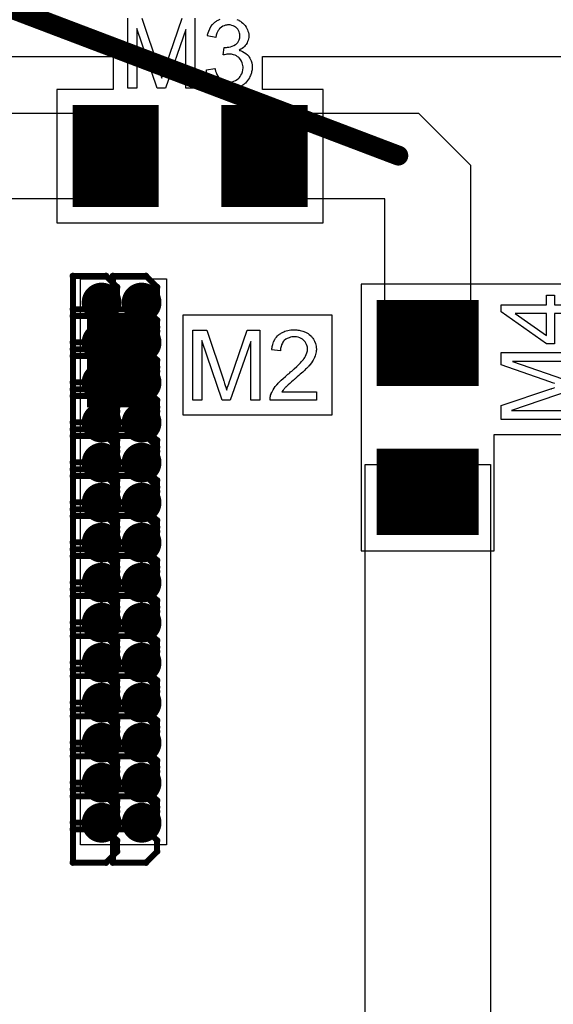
# Model space of a CAD drawing. Extents: x -1.3 to 9.2, y -4.6 to 3.5.
# Tile 27 of 215: x 0.283 to 0.551, y 1.299 to 1.793. Entities that reach past the tile are written whole.
import ezdxf

# ---------------------------------------------------------------- set-up
doc = ezdxf.new("R2010")
doc.units = 0
doc.layers.get('0').update_dxf_attribs({"linetype": 'CONTINUOUS'})
for name, color, linetype in [('acc-ni-360-23-a_copper_signal_bot', 5, 'CONTINUOUS'), ('acc-ni-360-23-a_copper_signal_top', 1, 'CONTINUOUS'), ('acc-ni-360-23-a_document', 1, 'CONTINUOUS'), ('acc-ni-360-23-a_drawing_1', 1, 'CONTINUOUS'), ('acc-ni-360-23-a_drillmap_1', 1, 'CONTINUOUS'), ('acc-ni-360-23-a_legend_top', 2, 'CONTINUOUS'), ('acc-ni-360-23-a_pth_drill', 1, 'CONTINUOUS'), ('acc-ni-360-23-a_soldermask_bot', 1, 'CONTINUOUS'), ('acc-ni-360-23-a_soldermask_top', 1, 'CONTINUOUS')]:
    doc.layers.add(name, color=color, linetype=linetype)

# ---------------------------------------------------------------- blocks, each defined once
blk = doc.blocks.new('D10')
at = {"const_width": 0.043}
blk.add_lwpolyline([(-0.015, 0), (0.015, 0)], dxfattribs=at)
blk = doc.blocks.new('D11')
at = {"const_width": 0.03}
blk.add_lwpolyline([(-0.0215, 0), (0.0215, 0)], dxfattribs=at)
blk = doc.blocks.new('D21')
at = {"const_width": 0.01}
blk.add_lwpolyline([(-0.005, 0, 1), (0.005, 0, 1)], format="xyb", close=True, dxfattribs=at)
blk = doc.blocks.new('D23')
at = {"const_width": 0.5}
blk.add_lwpolyline([(-0.065, 0), (0.065, 0)], dxfattribs=at)
blk = doc.blocks.new('D24')
at = {"const_width": 0.502}
blk.add_lwpolyline([(-0.066, 0), (0.066, 0)], dxfattribs=at)
blk = doc.blocks.new('D27')
at = {"const_width": 0.051181}
blk.add_lwpolyline([(-0.021653, 0), (0.021653, 0)], dxfattribs=at)
blk = doc.blocks.new('D28')
at = {"const_width": 0.04331}
blk.add_lwpolyline([(-0.02559, 0), (0.02559, 0)], dxfattribs=at)
blk = doc.blocks.new('D29')
at = {"const_width": 0.045}
blk.add_lwpolyline([(-0.016, 0), (0.016, 0)], dxfattribs=at)
blk = doc.blocks.new('D30')
at = {"const_width": 0.032}
blk.add_lwpolyline([(-0.0225, 0), (0.0225, 0)], dxfattribs=at)
blk = doc.blocks.new('D40')
at = {"const_width": 0.005}
blk.add_lwpolyline([(-0.0025, 0, 1), (0.0025, 0, 1)], format="xyb", close=True, dxfattribs=at)
blk = doc.blocks.new('D46')
at = {"const_width": 0.005}
blk.add_lwpolyline([(-0.0025, 0, 1), (0.0025, 0, 1)], format="xyb", close=True, dxfattribs=at)
blk = doc.blocks.new('D50')
at = {"const_width": 0.001667}
blk.add_lwpolyline([(-0.000833, 0, 1), (0.000833, 0, 1)], format="xyb", close=True, dxfattribs=at)
blk = doc.blocks.new('D25')
at = {"const_width": 0.0025}
blk.add_lwpolyline([(-0.00125, 0, 1), (0.00125, 0, 1)], format="xyb", close=True, dxfattribs=at)

msp = doc.modelspace()

# ---------------------------------------------------------------- linework, layer by layer
at = {"layer": 'acc-ni-360-23-a_copper_signal_top', "color": 1}
for points in [[(0.348901, 1.703414), (0.270598, 1.703414), (0.270598, 1.644796), (0.274535, 1.644796), (0.274535, 1.597552), (0.270598, 1.597552), (0.270598, 1.377792), (0.244448, 1.351642), (0, 1.351642), (0, 1.394642), (0.227598, 1.394642), (0.227598, 1.597552), (0.223661, 1.597552), (0.223661, 1.644796), (0.227598, 1.644796), (0.227598, 1.720264), (0.253748, 1.746414), (0.348901, 1.746414), (0.348901, 1.703414)], [(0.509574, 1.720264), (0.509574, 1.6133), (0.466574, 1.6133), (0.466574, 1.703414), (0.388271, 1.703414), (0.388271, 1.746414), (0.483425, 1.746414), (0.509574, 1.720264)], [(0.356775, 1.379), (0.313468, 1.379), (0.313468, 1.6633), (0.356775, 1.6633), (0.356775, 1.379)], [(0.456578, 0.703851), (0.456578, 1.569992), (0.464452, 1.569992), (0.464452, 1.573929), (0.511696, 1.573929), (0.511696, 1.569992)], [(0.511696, 1.569992), (0.519571, 1.569992), (0.519571, 0.538496)]]:
    msp.add_lwpolyline(points, dxfattribs=at)
at = {"layer": 'acc-ni-360-23-a_document', "color": 1, "const_width": 0.01}
msp.add_lwpolyline([(-0.399, 2.056), (0.473303, 1.725136)], dxfattribs=at)
at = {"layer": 'acc-ni-360-23-a_drawing_1', "color": 1, "const_width": 0.003}
for points in [[(0.309683, 1.664651), (0.309683, 1.631329)], [(0.326345, 1.664651), (0.309683, 1.664651)], [(0.331898, 1.659098), (0.326345, 1.664651)], [(0.329783, 1.664651), (0.329783, 1.631329)], [(0.346445, 1.664651), (0.329783, 1.664651)], [(0.351998, 1.659098), (0.346445, 1.664651)], [(0.331898, 1.653544), (0.331898, 1.659098)], [(0.351998, 1.653544), (0.351998, 1.659098)], [(0.326345, 1.64799), (0.331898, 1.653544)], [(0.346445, 1.64799), (0.351998, 1.653544)], [(0.326345, 1.64799), (0.309683, 1.64799)], [(0.309683, 1.64799), (0.326345, 1.64799)], [(0.331898, 1.642436), (0.326345, 1.64799)], [(0.346445, 1.64799), (0.329783, 1.64799)], [(0.329783, 1.64799), (0.346445, 1.64799)], [(0.351998, 1.642437), (0.346445, 1.64799)], [(0.309683, 1.644552), (0.309683, 1.611229)], [(0.326345, 1.644552), (0.309683, 1.644552)], [(0.331898, 1.638998), (0.326345, 1.644552)], [(0.329783, 1.644552), (0.329783, 1.611229)], [(0.346445, 1.644552), (0.329783, 1.644552)], [(0.331898, 1.636883), (0.331898, 1.642436)], [(0.351998, 1.638998), (0.346445, 1.644552)], [(0.351998, 1.636883), (0.351998, 1.642437)], [(0.326345, 1.631329), (0.331898, 1.636883)], [(0.331898, 1.633444), (0.331898, 1.638998)], [(0.346445, 1.631329), (0.351998, 1.636883)], [(0.351998, 1.633444), (0.351998, 1.638998)], [(0.309683, 1.631329), (0.326345, 1.631329)], [(0.326345, 1.62789), (0.331898, 1.633444)], [(0.329783, 1.631329), (0.346445, 1.631329)], [(0.346445, 1.62789), (0.351998, 1.633444)], [(0.326345, 1.62789), (0.309683, 1.62789)], [(0.309683, 1.62789), (0.326345, 1.62789)], [(0.331898, 1.622337), (0.326345, 1.62789)], [(0.346445, 1.62789), (0.329783, 1.62789)], [(0.329783, 1.62789), (0.346445, 1.62789)], [(0.351998, 1.622337), (0.346445, 1.62789)], [(0.309683, 1.624452), (0.309683, 1.591129)], [(0.326345, 1.624452), (0.309683, 1.624452)], [(0.331898, 1.618898), (0.326345, 1.624452)], [(0.329783, 1.624452), (0.329783, 1.591129)], [(0.346445, 1.624452), (0.329783, 1.624452)], [(0.331898, 1.616783), (0.331898, 1.622337)], [(0.351998, 1.618898), (0.346445, 1.624452)], [(0.351998, 1.616783), (0.351998, 1.622337)], [(0.326345, 1.611229), (0.331898, 1.616783)], [(0.331898, 1.613344), (0.331898, 1.618898)], [(0.346445, 1.611229), (0.351998, 1.616783)], [(0.351998, 1.613344), (0.351998, 1.618898)], [(0.309683, 1.611229), (0.326345, 1.611229)], [(0.326345, 1.60779), (0.331898, 1.613344)], [(0.329783, 1.611229), (0.346445, 1.611229)], [(0.346445, 1.60779), (0.351998, 1.613344)], [(0.326345, 1.60779), (0.309683, 1.60779)], [(0.309683, 1.60779), (0.326345, 1.60779)], [(0.331898, 1.602237), (0.326345, 1.60779)], [(0.346445, 1.60779), (0.329783, 1.60779)], [(0.329783, 1.60779), (0.346445, 1.60779)], [(0.351998, 1.602237), (0.346445, 1.60779)], [(0.309683, 1.604352), (0.309683, 1.571029)], [(0.326345, 1.604352), (0.309683, 1.604352)], [(0.331898, 1.598798), (0.326345, 1.604352)], [(0.329783, 1.604352), (0.329783, 1.571029)], [(0.346445, 1.604352), (0.329783, 1.604352)], [(0.331898, 1.596683), (0.331898, 1.602237)], [(0.351998, 1.598798), (0.346445, 1.604352)], [(0.351998, 1.596683), (0.351998, 1.602237)], [(0.326345, 1.591129), (0.331898, 1.596683)], [(0.331898, 1.593244), (0.331898, 1.598798)], [(0.346445, 1.591129), (0.351998, 1.596683)], [(0.351998, 1.593244), (0.351998, 1.598798)], [(0.309683, 1.591129), (0.326345, 1.591129)], [(0.326345, 1.58769), (0.331898, 1.593244)], [(0.329783, 1.591129), (0.346445, 1.591129)], [(0.346445, 1.58769), (0.351998, 1.593244)], [(0.326345, 1.58769), (0.309683, 1.58769)], [(0.309683, 1.58769), (0.326345, 1.58769)], [(0.331898, 1.582137), (0.326345, 1.58769)], [(0.346445, 1.58769), (0.329783, 1.58769)], [(0.329783, 1.58769), (0.346445, 1.58769)], [(0.351998, 1.582137), (0.346445, 1.58769)], [(0.309683, 1.584252), (0.309683, 1.550929)], [(0.326345, 1.584252), (0.309683, 1.584252)], [(0.331898, 1.578698), (0.326345, 1.584252)], [(0.329783, 1.584252), (0.329783, 1.550929)], [(0.346445, 1.584252), (0.329783, 1.584252)], [(0.331898, 1.576583), (0.331898, 1.582137)], [(0.351998, 1.578698), (0.346445, 1.584252)], [(0.351998, 1.576583), (0.351998, 1.582137)], [(0.326345, 1.571029), (0.331898, 1.576583)], [(0.331898, 1.573144), (0.331898, 1.578698)], [(0.346445, 1.571029), (0.351998, 1.576583)], [(0.351998, 1.573144), (0.351998, 1.578698)], [(0.326345, 1.567591), (0.331898, 1.573144)], [(0.346445, 1.567591), (0.351998, 1.573144)], [(0.309683, 1.571029), (0.326345, 1.571029)], [(0.326345, 1.567591), (0.309683, 1.567591)], [(0.309683, 1.567591), (0.326345, 1.567591)], [(0.331898, 1.562037), (0.326345, 1.567591)], [(0.329783, 1.571029), (0.346445, 1.571029)], [(0.346445, 1.567591), (0.329783, 1.567591)], [(0.329783, 1.567591), (0.346445, 1.567591)], [(0.351998, 1.562037), (0.346445, 1.567591)], [(0.309683, 1.564152), (0.309683, 1.53083)], [(0.326345, 1.564152), (0.309683, 1.564152)], [(0.331898, 1.558598), (0.326345, 1.564152)], [(0.329783, 1.564152), (0.329783, 1.53083)], [(0.346445, 1.564152), (0.329783, 1.564152)], [(0.331898, 1.556483), (0.331898, 1.562037)], [(0.351998, 1.558598), (0.346445, 1.564152)], [(0.351998, 1.556483), (0.351998, 1.562037)], [(0.326345, 1.550929), (0.331898, 1.556483)], [(0.331898, 1.553044), (0.331898, 1.558598)], [(0.346445, 1.550929), (0.351998, 1.556483)], [(0.351998, 1.553044), (0.351998, 1.558598)], [(0.326345, 1.547491), (0.331898, 1.553044)], [(0.346445, 1.547491), (0.351998, 1.553044)], [(0.309683, 1.550929), (0.326345, 1.550929)], [(0.326345, 1.547491), (0.309683, 1.547491)], [(0.309683, 1.547491), (0.326345, 1.547491)], [(0.331898, 1.541937), (0.326345, 1.547491)], [(0.329783, 1.550929), (0.346445, 1.550929)], [(0.346445, 1.547491), (0.329783, 1.547491)], [(0.329783, 1.547491), (0.346445, 1.547491)], [(0.351998, 1.541937), (0.346445, 1.547491)], [(0.309683, 1.544052), (0.309683, 1.51073)], [(0.326345, 1.544052), (0.309683, 1.544052)], [(0.331898, 1.538498), (0.326345, 1.544052)], [(0.329783, 1.544052), (0.329783, 1.51073)], [(0.346445, 1.544052), (0.329783, 1.544052)], [(0.331898, 1.536383), (0.331898, 1.541937)], [(0.351998, 1.538498), (0.346445, 1.544052)], [(0.351998, 1.536383), (0.351998, 1.541937)], [(0.331898, 1.532945), (0.331898, 1.538498)], [(0.351998, 1.532945), (0.351998, 1.538498)], [(0.326345, 1.53083), (0.331898, 1.536383)], [(0.326345, 1.527391), (0.331898, 1.532945)], [(0.346445, 1.53083), (0.351998, 1.536383)], [(0.346445, 1.527391), (0.351998, 1.532945)], [(0.309683, 1.53083), (0.326345, 1.53083)], [(0.326345, 1.527391), (0.309683, 1.527391)], [(0.309683, 1.527391), (0.326345, 1.527391)], [(0.331898, 1.521837), (0.326345, 1.527391)], [(0.329783, 1.53083), (0.346445, 1.53083)], [(0.346445, 1.527391), (0.329783, 1.527391)], [(0.329783, 1.527391), (0.346445, 1.527391)], [(0.351998, 1.521837), (0.346445, 1.527391)], [(0.309683, 1.523952), (0.309683, 1.49063)], [(0.326345, 1.523952), (0.309683, 1.523952)], [(0.331898, 1.518398), (0.326345, 1.523952)], [(0.329783, 1.523952), (0.329783, 1.49063)], [(0.346445, 1.523952), (0.329783, 1.523952)], [(0.331898, 1.516283), (0.331898, 1.521837)], [(0.351998, 1.518398), (0.346445, 1.523952)], [(0.351998, 1.516283), (0.351998, 1.521837)], [(0.331898, 1.512845), (0.331898, 1.518398)], [(0.351998, 1.512845), (0.351998, 1.518398)], [(0.326345, 1.51073), (0.331898, 1.516283)], [(0.326345, 1.507291), (0.331898, 1.512845)], [(0.346445, 1.51073), (0.351998, 1.516283)], [(0.346445, 1.507291), (0.351998, 1.512845)], [(0.309683, 1.51073), (0.326345, 1.51073)], [(0.326345, 1.507291), (0.309683, 1.507291)], [(0.309683, 1.507291), (0.326345, 1.507291)], [(0.331898, 1.501737), (0.326345, 1.507291)], [(0.329783, 1.51073), (0.346445, 1.51073)], [(0.346445, 1.507291), (0.329783, 1.507291)], [(0.329783, 1.507291), (0.346445, 1.507291)], [(0.351998, 1.501737), (0.346445, 1.507291)], [(0.309683, 1.503852), (0.309683, 1.47053)], [(0.326345, 1.503852), (0.309683, 1.503852)], [(0.331898, 1.498299), (0.326345, 1.503852)], [(0.329783, 1.503852), (0.329783, 1.47053)], [(0.346445, 1.503852), (0.329783, 1.503852)], [(0.351998, 1.498299), (0.346445, 1.503852)], [(0.331898, 1.496183), (0.331898, 1.501737)], [(0.331898, 1.492745), (0.331898, 1.498299)], [(0.351998, 1.496183), (0.351998, 1.501737)], [(0.351998, 1.492745), (0.351998, 1.498299)], [(0.326345, 1.49063), (0.331898, 1.496183)], [(0.326345, 1.487191), (0.331898, 1.492745)], [(0.346445, 1.49063), (0.351998, 1.496183)], [(0.346445, 1.487191), (0.351998, 1.492745)], [(0.309683, 1.49063), (0.326345, 1.49063)], [(0.326345, 1.487191), (0.309683, 1.487191)], [(0.309683, 1.487191), (0.326345, 1.487191)], [(0.331898, 1.481637), (0.326345, 1.487191)], [(0.329783, 1.49063), (0.346445, 1.49063)], [(0.346445, 1.487191), (0.329783, 1.487191)], [(0.329783, 1.487191), (0.346445, 1.487191)], [(0.351998, 1.481637), (0.346445, 1.487191)], [(0.309683, 1.483752), (0.309683, 1.45043)], [(0.326345, 1.483752), (0.309683, 1.483752)], [(0.331898, 1.478199), (0.326345, 1.483752)], [(0.329783, 1.483752), (0.329783, 1.45043)], [(0.346445, 1.483752), (0.329783, 1.483752)], [(0.351998, 1.478199), (0.346445, 1.483752)], [(0.331898, 1.476083), (0.331898, 1.481637)], [(0.331898, 1.472645), (0.331898, 1.478199)], [(0.351998, 1.476083), (0.351998, 1.481637)], [(0.351998, 1.472645), (0.351998, 1.478199)], [(0.326345, 1.47053), (0.331898, 1.476083)], [(0.326345, 1.467091), (0.331898, 1.472645)], [(0.346445, 1.47053), (0.351998, 1.476083)], [(0.346445, 1.467091), (0.351998, 1.472645)], [(0.309683, 1.47053), (0.326345, 1.47053)], [(0.329783, 1.47053), (0.346445, 1.47053)], [(0.326345, 1.467091), (0.309683, 1.467091)], [(0.309683, 1.467091), (0.326345, 1.467091)], [(0.309683, 1.463652), (0.309683, 1.43033)], [(0.326345, 1.463652), (0.309683, 1.463652)], [(0.331898, 1.461537), (0.326345, 1.467091)], [(0.331898, 1.458099), (0.326345, 1.463652)], [(0.346445, 1.467091), (0.329783, 1.467091)], [(0.329783, 1.467091), (0.346445, 1.467091)], [(0.329783, 1.463652), (0.329783, 1.43033)], [(0.346445, 1.463652), (0.329783, 1.463652)], [(0.351998, 1.461537), (0.346445, 1.467091)], [(0.351998, 1.458099), (0.346445, 1.463652)], [(0.331898, 1.455984), (0.331898, 1.461537)], [(0.331898, 1.452545), (0.331898, 1.458099)], [(0.351998, 1.455984), (0.351998, 1.461537)], [(0.351998, 1.452545), (0.351998, 1.458099)], [(0.326345, 1.45043), (0.331898, 1.455984)], [(0.346445, 1.45043), (0.351998, 1.455984)], [(0.309683, 1.45043), (0.326345, 1.45043)], [(0.326345, 1.446991), (0.331898, 1.452545)], [(0.329783, 1.45043), (0.346445, 1.45043)], [(0.346445, 1.446991), (0.351998, 1.452545)], [(0.326345, 1.446991), (0.309683, 1.446991)], [(0.309683, 1.446991), (0.326345, 1.446991)], [(0.309683, 1.443553), (0.309683, 1.41023)], [(0.326345, 1.443553), (0.309683, 1.443553)], [(0.331898, 1.441438), (0.326345, 1.446991)], [(0.331898, 1.437999), (0.326345, 1.443553)], [(0.346445, 1.446991), (0.329783, 1.446991)], [(0.329783, 1.446991), (0.346445, 1.446991)], [(0.329783, 1.443553), (0.329783, 1.41023)], [(0.346445, 1.443553), (0.329783, 1.443553)], [(0.351998, 1.441438), (0.346445, 1.446991)], [(0.351998, 1.437999), (0.346445, 1.443553)], [(0.331898, 1.435884), (0.331898, 1.441438)], [(0.331898, 1.432445), (0.331898, 1.437999)], [(0.351998, 1.435884), (0.351998, 1.441438)], [(0.351998, 1.432445), (0.351998, 1.437999)], [(0.326345, 1.43033), (0.331898, 1.435884)], [(0.346445, 1.43033), (0.351998, 1.435884)], [(0.309683, 1.43033), (0.326345, 1.43033)], [(0.326345, 1.426891), (0.331898, 1.432445)], [(0.329783, 1.43033), (0.346445, 1.43033)], [(0.346445, 1.426891), (0.351998, 1.432445)], [(0.326345, 1.426891), (0.309683, 1.426891)], [(0.309683, 1.426891), (0.326345, 1.426891)], [(0.309683, 1.423453), (0.309683, 1.39013)], [(0.326345, 1.423453), (0.309683, 1.423453)], [(0.331898, 1.421338), (0.326345, 1.426891)], [(0.331898, 1.417899), (0.326345, 1.423453)], [(0.346445, 1.426891), (0.329783, 1.426891)], [(0.329783, 1.426891), (0.346445, 1.426891)], [(0.329783, 1.423453), (0.329783, 1.39013)], [(0.346445, 1.423453), (0.329783, 1.423453)], [(0.351998, 1.421338), (0.346445, 1.426891)], [(0.351998, 1.417899), (0.346445, 1.423453)], [(0.331898, 1.415784), (0.331898, 1.421338)], [(0.351998, 1.415784), (0.351998, 1.421338)], [(0.326345, 1.41023), (0.331898, 1.415784)], [(0.331898, 1.412345), (0.331898, 1.417899)], [(0.346445, 1.41023), (0.351998, 1.415784)], [(0.351998, 1.412345), (0.351998, 1.417899)], [(0.309683, 1.41023), (0.326345, 1.41023)], [(0.326345, 1.406791), (0.331898, 1.412345)], [(0.329783, 1.41023), (0.346445, 1.41023)], [(0.346445, 1.406791), (0.351998, 1.412345)], [(0.326345, 1.406791), (0.309683, 1.406791)], [(0.309683, 1.406791), (0.326345, 1.406791)], [(0.309683, 1.403353), (0.309683, 1.37003)], [(0.326345, 1.403353), (0.309683, 1.403353)], [(0.331898, 1.401238), (0.326345, 1.406791)], [(0.331898, 1.397799), (0.326345, 1.403353)], [(0.346445, 1.406791), (0.329783, 1.406791)], [(0.329783, 1.406791), (0.346445, 1.406791)], [(0.329783, 1.403353), (0.329783, 1.37003)], [(0.346445, 1.403353), (0.329783, 1.403353)], [(0.351998, 1.401238), (0.346445, 1.406791)], [(0.351998, 1.397799), (0.346445, 1.403353)], [(0.331898, 1.395684), (0.331898, 1.401238)], [(0.351998, 1.395684), (0.351998, 1.401238)], [(0.326345, 1.39013), (0.331898, 1.395684)], [(0.331898, 1.392245), (0.331898, 1.397799)], [(0.346445, 1.39013), (0.351998, 1.395684)], [(0.351998, 1.392245), (0.351998, 1.397799)], [(0.309683, 1.39013), (0.326345, 1.39013)], [(0.326345, 1.386691), (0.331898, 1.392245)], [(0.329783, 1.39013), (0.346445, 1.39013)], [(0.346445, 1.386691), (0.351998, 1.392245)], [(0.326345, 1.386691), (0.309683, 1.386691)], [(0.309683, 1.386691), (0.326345, 1.386691)], [(0.331898, 1.381138), (0.326345, 1.386691)], [(0.346445, 1.386691), (0.329783, 1.386691)], [(0.329783, 1.386691), (0.346445, 1.386691)], [(0.351998, 1.381138), (0.346445, 1.386691)], [(0.331898, 1.375584), (0.331898, 1.381138)], [(0.351998, 1.375584), (0.351998, 1.381138)], [(0.326345, 1.37003), (0.331898, 1.375584)], [(0.346445, 1.37003), (0.351998, 1.375584)], [(0.309683, 1.37003), (0.326345, 1.37003)], [(0.329783, 1.37003), (0.346445, 1.37003)]]:
    msp.add_lwpolyline(points, dxfattribs=at)
at = {"layer": 'acc-ni-360-23-a_drillmap_1', "color": 1, "const_width": 0.005}
for points in [[(0.324124, 1.646323), (0.324124, 1.656323)], [(0.344224, 1.646323), (0.344224, 1.656323)], [(0.319124, 1.651323), (0.329124, 1.651323)], [(0.339224, 1.651323), (0.349224, 1.651323)], [(0.324124, 1.626224), (0.324124, 1.636224)], [(0.344224, 1.626224), (0.344224, 1.636224)], [(0.319124, 1.631224), (0.329124, 1.631224)], [(0.339224, 1.631224), (0.349224, 1.631224)], [(0.324124, 1.606124), (0.324124, 1.616124)], [(0.344224, 1.606124), (0.344224, 1.616124)], [(0.319124, 1.611124), (0.329124, 1.611124)], [(0.339224, 1.611124), (0.349224, 1.611124)], [(0.324124, 1.586024), (0.324124, 1.596024)], [(0.344224, 1.586024), (0.344224, 1.596024)], [(0.319124, 1.591024), (0.329124, 1.591024)], [(0.339224, 1.591024), (0.349224, 1.591024)], [(0.324124, 1.565924), (0.324124, 1.575924)], [(0.344224, 1.565924), (0.344224, 1.575924)], [(0.319124, 1.570924), (0.329124, 1.570924)], [(0.339224, 1.570924), (0.349224, 1.570924)], [(0.324124, 1.545824), (0.324124, 1.555824)], [(0.344224, 1.545824), (0.344224, 1.555824)], [(0.319124, 1.550824), (0.329124, 1.550824)], [(0.339224, 1.550824), (0.349224, 1.550824)], [(0.324124, 1.525724), (0.324124, 1.535724)], [(0.344224, 1.525724), (0.344224, 1.535724)], [(0.319124, 1.530724), (0.329124, 1.530724)], [(0.339224, 1.530724), (0.349224, 1.530724)], [(0.324124, 1.505624), (0.324124, 1.515624)], [(0.344224, 1.505624), (0.344224, 1.515624)], [(0.319124, 1.510624), (0.329124, 1.510624)], [(0.339224, 1.510624), (0.349224, 1.510624)], [(0.324124, 1.485524), (0.324124, 1.495524)], [(0.344224, 1.485524), (0.344224, 1.495524)], [(0.319124, 1.490524), (0.329124, 1.490524)], [(0.339224, 1.490524), (0.349224, 1.490524)], [(0.324124, 1.465424), (0.324124, 1.475424)], [(0.344224, 1.465424), (0.344224, 1.475424)], [(0.319124, 1.470424), (0.329124, 1.470424)], [(0.339224, 1.470424), (0.349224, 1.470424)], [(0.324124, 1.445324), (0.324124, 1.455324)], [(0.344224, 1.445324), (0.344224, 1.455324)], [(0.319124, 1.450324), (0.329124, 1.450324)], [(0.339224, 1.450324), (0.349224, 1.450324)], [(0.324124, 1.425225), (0.324124, 1.435225)], [(0.344224, 1.425225), (0.344224, 1.435225)], [(0.319124, 1.430225), (0.329124, 1.430225)], [(0.339224, 1.430225), (0.349224, 1.430225)], [(0.324124, 1.405125), (0.324124, 1.415125)], [(0.344224, 1.405125), (0.344224, 1.415125)], [(0.319124, 1.410125), (0.329124, 1.410125)], [(0.339224, 1.410125), (0.349224, 1.410125)], [(0.324124, 1.385025), (0.324124, 1.395025)], [(0.344224, 1.385025), (0.344224, 1.395025)], [(0.319124, 1.390025), (0.329124, 1.390025)], [(0.339224, 1.390025), (0.349224, 1.390025)]]:
    msp.add_lwpolyline(points, dxfattribs=at)
at = {"layer": 'acc-ni-360-23-a_legend_top', "color": 2}
for points in [[(0.370928, 1.758989), (0.366448, 1.758989), (0.366448, 1.78846), (0.356167, 1.758989), (0.351993, 1.758989), (0.341813, 1.788969), (0.341813, 1.758989), (0.337334, 1.758989), (0.337334, 1.794212)], [(0.344307, 1.794212), (0.352654, 1.76922), (0.352654, 1.769169), (0.352705, 1.769067), (0.352756, 1.768914), (0.352858, 1.76866), (0.353062, 1.768049), (0.353316, 1.767286), (0.353571, 1.76642), (0.353876, 1.765555), (0.354131, 1.764741), (0.354334, 1.764028), (0.354385, 1.76413), (0.354436, 1.764384), (0.354589, 1.764842), (0.354792, 1.765453), (0.355047, 1.766268), (0.355403, 1.767235), (0.355759, 1.768354), (0.356217, 1.769678), (0.364667, 1.794212)], [(0.370928, 1.794212), (0.370928, 1.758989)], [(0.392153, 1.793499), (0.393069, 1.793092), (0.39312, 1.793092), (0.393171, 1.793041), (0.393476, 1.792888), (0.393934, 1.792583), (0.394443, 1.792227), (0.395054, 1.791718), (0.395665, 1.791158), (0.396276, 1.790496), (0.396785, 1.789733), (0.396836, 1.789631), (0.396988, 1.789376), (0.397192, 1.788918), (0.397447, 1.788358), (0.397701, 1.787697), (0.397905, 1.786933), (0.398057, 1.786068), (0.398108, 1.785202), (0.398108, 1.785101), (0.398108, 1.784795), (0.398057, 1.784388), (0.397955, 1.783828), (0.397803, 1.783166), (0.397548, 1.782454), (0.397243, 1.781741), (0.396836, 1.781029), (0.396785, 1.780927), (0.396632, 1.780723), (0.396327, 1.780367), (0.39592, 1.77996), (0.395411, 1.779502), (0.3948, 1.778993), (0.394087, 1.778534), (0.393222, 1.778076), (0.393273, 1.778076), (0.393375, 1.778025), (0.393527, 1.777975), (0.393731, 1.777924), (0.394291, 1.77772), (0.395003, 1.777415), (0.395818, 1.777007), (0.396632, 1.776498), (0.397396, 1.775837), (0.398108, 1.775073), (0.398159, 1.774972), (0.398363, 1.774666), (0.398668, 1.774157), (0.398974, 1.773495), (0.399279, 1.772681), (0.399584, 1.771714), (0.399788, 1.770594), (0.399839, 1.769372), (0.399839, 1.769322), (0.399839, 1.769169), (0.399839, 1.768914), (0.399788, 1.768609), (0.399737, 1.768202), (0.399635, 1.767744), (0.399533, 1.767235), (0.399432, 1.766675), (0.399024, 1.765453), (0.398719, 1.764792), (0.398414, 1.764181), (0.398006, 1.763519), (0.397548, 1.762857), (0.397039, 1.762196), (0.396428, 1.761585), (0.396378, 1.761534), (0.396276, 1.761432), (0.396072, 1.761279), (0.395818, 1.761076), (0.395512, 1.760821), (0.395105, 1.760567), (0.394647, 1.760261), (0.394087, 1.760007), (0.393527, 1.759701), (0.392865, 1.759396), (0.392204, 1.759142), (0.39144, 1.758887), (0.390626, 1.758684), (0.389761, 1.758531), (0.388895, 1.758429), (0.387928, 1.758378), (0.38747, 1.758378), (0.387165, 1.758429), (0.386757, 1.75848), (0.386299, 1.758531), (0.38579, 1.758633), (0.385231, 1.758734), (0.384009, 1.75904), (0.382736, 1.759549), (0.382075, 1.759854), (0.381464, 1.76021), (0.380853, 1.760669), (0.380242, 1.761127), (0.380191, 1.761178), (0.38009, 1.761279), (0.379937, 1.761432), (0.379784, 1.761636), (0.37953, 1.76189), (0.379275, 1.762246), (0.37897, 1.762603), (0.378664, 1.763061), (0.378359, 1.76357), (0.378054, 1.764079), (0.377494, 1.765301), (0.377036, 1.766726), (0.376883, 1.767489), (0.376781, 1.768304), (0.381108, 1.768863), (0.381108, 1.768813), (0.381159, 1.768711), (0.381209, 1.768507), (0.38126, 1.768253), (0.381311, 1.767947), (0.381413, 1.767591), (0.381668, 1.766828), (0.382024, 1.765911), (0.382482, 1.765046), (0.382991, 1.764232), (0.383602, 1.763519), (0.383704, 1.763468), (0.383907, 1.763264), (0.384314, 1.76301), (0.384823, 1.762755), (0.385434, 1.76245), (0.386198, 1.762196), (0.387063, 1.761992), (0.387979, 1.761941), (0.388284, 1.761941), (0.388488, 1.761992), (0.389048, 1.762043), (0.389761, 1.762196), (0.390575, 1.76245), (0.39144, 1.762806), (0.392306, 1.763315), (0.39312, 1.764028), (0.393222, 1.76413), (0.393476, 1.764435), (0.393782, 1.764893), (0.394189, 1.765504), (0.394596, 1.766268), (0.394901, 1.767133), (0.395156, 1.768151), (0.395258, 1.769271), (0.395258, 1.769322), (0.395258, 1.769423), (0.395258, 1.769576), (0.395207, 1.76978), (0.395156, 1.77034), (0.395003, 1.771001), (0.3948, 1.771816), (0.394443, 1.77263), (0.393934, 1.773445), (0.393273, 1.774208), (0.393171, 1.77431), (0.392916, 1.774513), (0.392509, 1.774819), (0.391949, 1.775175), (0.391237, 1.775531), (0.390371, 1.775837), (0.389404, 1.77604), (0.388335, 1.776142), (0.387877, 1.776142), (0.387521, 1.776091), (0.387063, 1.77604), (0.386554, 1.775939), (0.385943, 1.775837), (0.385281, 1.775684), (0.38579, 1.779502), (0.386045, 1.779502), (0.386248, 1.779451), (0.38691, 1.779451), (0.38747, 1.779553), (0.388132, 1.779654), (0.388895, 1.779807), (0.389761, 1.780062), (0.390575, 1.780418), (0.39144, 1.780876), (0.391491, 1.780876), (0.391542, 1.780927), (0.391797, 1.78113), (0.392153, 1.781487), (0.39256, 1.781945), (0.392967, 1.782607), (0.393324, 1.78337), (0.393578, 1.784235), (0.39368, 1.784744), (0.39368, 1.785304), (0.39368, 1.785355), (0.39368, 1.785406), (0.39368, 1.785711), (0.393578, 1.786119), (0.393476, 1.786678), (0.393273, 1.787289), (0.393018, 1.787951), (0.392611, 1.788613), (0.392051, 1.789224), (0.392, 1.789274), (0.391746, 1.789478), (0.391389, 1.789733), (0.390931, 1.790038), (0.39032, 1.790292), (0.389608, 1.790547), (0.388793, 1.790751), (0.387877, 1.790801), (0.38747, 1.790801), (0.387012, 1.7907), (0.386401, 1.790598), (0.38574, 1.790394), (0.385078, 1.79014), (0.384365, 1.789733), (0.383704, 1.789224), (0.383653, 1.789173), (0.383449, 1.788918), (0.383144, 1.788562), (0.382787, 1.788053), (0.382431, 1.787391), (0.382075, 1.786577), (0.381769, 1.78561), (0.381566, 1.78449), (0.377239, 1.785253), (0.377239, 1.785304), (0.37729, 1.785457), (0.377341, 1.78566), (0.377392, 1.785966), (0.377494, 1.786322), (0.377646, 1.786729), (0.377952, 1.787697), (0.378461, 1.788816), (0.379072, 1.789936), (0.379835, 1.791005), (0.380802, 1.791972), (0.380853, 1.792023), (0.380955, 1.792074), (0.381108, 1.792176), (0.381311, 1.792328), (0.381566, 1.792532), (0.381922, 1.792736), (0.382278, 1.792939), (0.382736, 1.793194), (0.383754, 1.793601)], [(0.551773, 1.650215), (0.560223, 1.650215), (0.560223, 1.645889), (0.551773, 1.645889), (0.551773, 1.630568), (0.547803, 1.630568), (0.525, 1.646703), (0.525, 1.650215), (0.547803, 1.650215), (0.547803, 1.655), (0.551773, 1.655), (0.551773, 1.650215)], [(0.547803, 1.645889), (0.532024, 1.645889), (0.547803, 1.634793), (0.547803, 1.645889)], [(0.403594, 1.602312), (0.399115, 1.602312), (0.399115, 1.631783), (0.388833, 1.602312), (0.384659, 1.602312), (0.374479, 1.632292), (0.374479, 1.602312), (0.37, 1.602312), (0.37, 1.637535), (0.376973, 1.637535), (0.385321, 1.612543), (0.385321, 1.612492), (0.385372, 1.61239), (0.385423, 1.612238), (0.385524, 1.611983), (0.385728, 1.611372), (0.385983, 1.610609), (0.386237, 1.609744), (0.386543, 1.608878), (0.386797, 1.608064), (0.387001, 1.607351), (0.387051, 1.607453), (0.387102, 1.607708), (0.387255, 1.608166), (0.387459, 1.608777), (0.387713, 1.609591), (0.38807, 1.610558), (0.388426, 1.611678), (0.388884, 1.613001), (0.397333, 1.637535), (0.403594, 1.637535), (0.403594, 1.602312)], [(0.421918, 1.637637), (0.422325, 1.637586), (0.422834, 1.637535), (0.423394, 1.637433), (0.423954, 1.637332), (0.425277, 1.636975), (0.426601, 1.636466), (0.427262, 1.636161), (0.427924, 1.635804), (0.428535, 1.635346), (0.429095, 1.634837), (0.429146, 1.634786), (0.429248, 1.634736), (0.429349, 1.634532), (0.429553, 1.634328), (0.429808, 1.634074), (0.430062, 1.633718), (0.430317, 1.633361), (0.430622, 1.632903), (0.431131, 1.631936), (0.43164, 1.630715), (0.431844, 1.630104), (0.431945, 1.629391), (0.432047, 1.628678), (0.432098, 1.627915), (0.432098, 1.627813), (0.432098, 1.627559), (0.432047, 1.627151), (0.431996, 1.626592), (0.431894, 1.625981), (0.431691, 1.625268), (0.431487, 1.624505), (0.431182, 1.623741), (0.431131, 1.623639), (0.431029, 1.623385), (0.430825, 1.622978), (0.43052, 1.622418), (0.430113, 1.621807), (0.429604, 1.621043), (0.428993, 1.62028), (0.428281, 1.619415), (0.428179, 1.619313), (0.427924, 1.619007), (0.42767, 1.618753), (0.427415, 1.618498), (0.42711, 1.618193), (0.426703, 1.617786), (0.426295, 1.617379), (0.425786, 1.616921), (0.425277, 1.616412), (0.424667, 1.615852), (0.424005, 1.615292), (0.423292, 1.61463), (0.422478, 1.613968), (0.421663, 1.613256), (0.421613, 1.613205), (0.421511, 1.613103), (0.421307, 1.61295), (0.421053, 1.612747), (0.420747, 1.612441), (0.420391, 1.612136), (0.419577, 1.611474), (0.418711, 1.610711), (0.417897, 1.609947), (0.417184, 1.609286), (0.416879, 1.609031), (0.416624, 1.608777), (0.416574, 1.608726), (0.416421, 1.608573), (0.416217, 1.608369), (0.415963, 1.608064), (0.415708, 1.607708), (0.415403, 1.607351), (0.414792, 1.606486), (0.432149, 1.606486), (0.432149, 1.602312), (0.408786, 1.602312), (0.408786, 1.602363), (0.408786, 1.602567), (0.408786, 1.602872), (0.408837, 1.603279), (0.408888, 1.603737), (0.408989, 1.604246), (0.409091, 1.604755), (0.409295, 1.605315), (0.409295, 1.605366), (0.409346, 1.605417), (0.409447, 1.605723), (0.409651, 1.606181), (0.409957, 1.606792), (0.410364, 1.607504), (0.410873, 1.608319), (0.411433, 1.609133), (0.412145, 1.609998), (0.412145, 1.610049), (0.412247, 1.6101), (0.412502, 1.610405), (0.41296, 1.610863), (0.413621, 1.611525), (0.414385, 1.612289), (0.415352, 1.613205), (0.416523, 1.614223), (0.417795, 1.615292), (0.417846, 1.615343), (0.41805, 1.615495), (0.418355, 1.61575), (0.418711, 1.616055), (0.419169, 1.616463), (0.419729, 1.616921), (0.420289, 1.61743), (0.420951, 1.617989), (0.422223, 1.619211), (0.423496, 1.620433), (0.424107, 1.621043), (0.424667, 1.621654), (0.425176, 1.622214), (0.425583, 1.622774), (0.425583, 1.622825), (0.425685, 1.622876), (0.425786, 1.623029), (0.425888, 1.623232), (0.426245, 1.623792), (0.426652, 1.624454), (0.427008, 1.625268), (0.427364, 1.626133), (0.427568, 1.627101), (0.42767, 1.628017), (0.42767, 1.628068), (0.42767, 1.628119), (0.427619, 1.628424), (0.427568, 1.628933), (0.427415, 1.629493), (0.427212, 1.630206), (0.426855, 1.630918), (0.426397, 1.631631), (0.425786, 1.632343), (0.425685, 1.632445), (0.42543, 1.632649), (0.425074, 1.632903), (0.424514, 1.633259), (0.423801, 1.633565), (0.422987, 1.63387), (0.42202, 1.634074), (0.420951, 1.634125), (0.420646, 1.634125), (0.420442, 1.634074), (0.419831, 1.634023), (0.419118, 1.63387), (0.418355, 1.633667), (0.41749, 1.63331), (0.416675, 1.632852), (0.415912, 1.632242), (0.41581, 1.63214), (0.415606, 1.631885), (0.415301, 1.631478), (0.414996, 1.630867), (0.414639, 1.630155), (0.414334, 1.629238), (0.41413, 1.62822), (0.414029, 1.62705), (0.4096, 1.627508), (0.4096, 1.627559), (0.409651, 1.627711), (0.409651, 1.627966), (0.409702, 1.628322), (0.409804, 1.628729), (0.409906, 1.629188), (0.410058, 1.629747), (0.410211, 1.630307), (0.410618, 1.631529), (0.411229, 1.632751), (0.411585, 1.633361), (0.412043, 1.633972), (0.412502, 1.634532), (0.41301, 1.635041), (0.413061, 1.635092), (0.413163, 1.635143), (0.413316, 1.635295), (0.41357, 1.635448), (0.413876, 1.635652), (0.414232, 1.635855), (0.414639, 1.63611), (0.415148, 1.636364), (0.415708, 1.636619), (0.416319, 1.636873), (0.416981, 1.637077), (0.417693, 1.637281), (0.418457, 1.637433), (0.419271, 1.637586), (0.420137, 1.637637), (0.421053, 1.637688), (0.421562, 1.637688), (0.421918, 1.637637)], [(0.551977, 1.610717), (0.550857, 1.611073), (0.549534, 1.611531), (0.525, 1.619981), (0.525, 1.626242), (0.560223, 1.626242)], [(0.560223, 1.621762), (0.530752, 1.621762), (0.560223, 1.61148)], [(0.560223, 1.592648), (0.525, 1.592648), (0.525, 1.599621), (0.549992, 1.607968), (0.550043, 1.607968), (0.550145, 1.608019), (0.550297, 1.60807), (0.550552, 1.608172), (0.551163, 1.608376), (0.551926, 1.60863)], [(0.560223, 1.607307), (0.530243, 1.597127), (0.560223, 1.597127)]]:
    msp.add_lwpolyline(points, dxfattribs=at)
at = {"layer": 'acc-ni-360-23-a_soldermask_top', "color": 1}
for points in [[(1.255, 0.282), (0.675, 0.282), (0.675, 0.3), (0.625, 0.3), (0.625, 0.282), (0, 0.282), (0, 1.13), (0.17, 1.13), (0.17, 1.19), (0.0865, 1.19), (0.0865, 1.249284), (0, 1.249284), (0, 1.775), (0.33, 1.775), (0.33, 1.758378), (0.301657, 1.758378), (0.301657, 1.691449), (0.435515, 1.691449), (0.435515, 1.758378), (0.405, 1.758378), (0.405, 1.775), (0.805, 1.775), (0.805, 1.75)], [(0.565, 1.660543), (0.45461, 1.660543), (0.45461, 1.526685), (0.521539, 1.526685), (0.521539, 1.585), (0.565, 1.585), (0.565, 1.660543)], [(0.44, 1.645), (0.365, 1.645), (0.365, 1.595), (0.44, 1.595), (0.44, 1.645)]]:
    msp.add_lwpolyline(points, dxfattribs=at)

# ---------------------------------------------------------------- block references
at = {"layer": 'acc-ni-360-23-a_copper_signal_bot'}
for name, p in [('D21', (0.324124, 1.651323)), ('D21', (0.344224, 1.651323)), ('D21', (0.324124, 1.631224)), ('D21', (0.344224, 1.631224)), ('D23', (0.06, 1.373142)), ('D21', (0.324124, 1.611124)), ('D21', (0.344224, 1.611124)), ('D21', (0.324124, 1.591024)), ('D21', (0.344224, 1.591024)), ('D21', (0.324124, 1.570924)), ('D21', (0.344224, 1.570924)), ('D21', (0.324124, 1.550824)), ('D21', (0.344224, 1.550824)), ('D21', (0.324124, 1.530724)), ('D21', (0.344224, 1.530724)), ('D21', (0.324124, 1.510624)), ('D21', (0.344224, 1.510624)), ('D21', (0.324124, 1.490524)), ('D21', (0.344224, 1.490524)), ('D21', (0.324124, 1.470424)), ('D21', (0.344224, 1.470424)), ('D21', (0.324124, 1.450324)), ('D21', (0.344224, 1.450324)), ('D21', (0.324124, 1.430225)), ('D21', (0.344224, 1.430225)), ('D21', (0.324124, 1.410125)), ('D21', (0.344224, 1.410125)), ('D21', (0.324124, 1.390025)), ('D21', (0.344224, 1.390025))]:
    msp.add_blockref(name, p, dxfattribs=at)
at = {"layer": 'acc-ni-360-23-a_copper_signal_top'}
for name, p in [('D10', (0.329587, 1.724914)), ('D10', (0.407587, 1.724914)), ('D21', (0.324124, 1.651323)), ('D21', (0.344224, 1.651323)), ('D11', (0.488074, 1.632614)), ('D10', (0.254784, 1.621174)), ('D10', (0.332783, 1.621174)), ('D21', (0.324124, 1.631224)), ('D21', (0.344224, 1.631224)), ('D21', (0.324124, 1.611124)), ('D21', (0.344224, 1.611124)), ('D21', (0.324124, 1.591024)), ('D21', (0.344224, 1.591024)), ('D21', (0.324124, 1.570924)), ('D21', (0.344224, 1.570924)), ('D11', (0.488074, 1.554614)), ('D21', (0.324124, 1.550824)), ('D21', (0.344224, 1.550824)), ('D21', (0.324124, 1.530724)), ('D21', (0.344224, 1.530724)), ('D21', (0.324124, 1.510624)), ('D21', (0.344224, 1.510624)), ('D21', (0.324124, 1.490524)), ('D21', (0.344224, 1.490524)), ('D21', (0.324124, 1.470424)), ('D21', (0.344224, 1.470424)), ('D21', (0.324124, 1.450324)), ('D21', (0.344224, 1.450324)), ('D21', (0.324124, 1.430225)), ('D21', (0.344224, 1.430225)), ('D21', (0.324124, 1.410125)), ('D21', (0.344224, 1.410125)), ('D21', (0.324124, 1.390025)), ('D21', (0.344224, 1.390025))]:
    msp.add_blockref(name, p, dxfattribs=at)
at = {"layer": 'acc-ni-360-23-a_document'}
msp.add_blockref('D40', (0.473303, 1.725136), dxfattribs=at)
at = {"layer": 'acc-ni-360-23-a_drawing_1'}
for p in [(0.309683, 1.664651), (0.309683, 1.664651), (0.326345, 1.664651), (0.329783, 1.664651), (0.329783, 1.664651), (0.346445, 1.664651), (0.331898, 1.659098), (0.351998, 1.659098), (0.331898, 1.653544), (0.351998, 1.653544), (0.309683, 1.64799), (0.326345, 1.64799), (0.326345, 1.64799), (0.329783, 1.64799), (0.346445, 1.64799), (0.346445, 1.64799), (0.309683, 1.644552), (0.309683, 1.644552), (0.326345, 1.644552), (0.329783, 1.644552), (0.329783, 1.644552), (0.331898, 1.642436), (0.346445, 1.644552), (0.351998, 1.642437), (0.331898, 1.638998), (0.331898, 1.636883), (0.351998, 1.638998), (0.351998, 1.636883), (0.309683, 1.631329), (0.326345, 1.631329), (0.329783, 1.631329), (0.331898, 1.633444), (0.346445, 1.631329), (0.351998, 1.633444), (0.309683, 1.62789), (0.326345, 1.62789), (0.326345, 1.62789), (0.329783, 1.62789), (0.346445, 1.62789), (0.346445, 1.62789), (0.309683, 1.624452), (0.309683, 1.624452), (0.326345, 1.624452), (0.329783, 1.624452), (0.329783, 1.624452), (0.331898, 1.622337), (0.346445, 1.624452), (0.351998, 1.622337), (0.331898, 1.618898), (0.331898, 1.616783), (0.351998, 1.618898), (0.351998, 1.616783), (0.309683, 1.611229), (0.326345, 1.611229), (0.329783, 1.611229), (0.331898, 1.613344), (0.346445, 1.611229), (0.351998, 1.613344), (0.309683, 1.60779), (0.326345, 1.60779), (0.326345, 1.60779), (0.329783, 1.60779), (0.346445, 1.60779), (0.346445, 1.60779), (0.309683, 1.604352), (0.309683, 1.604352), (0.326345, 1.604352), (0.329783, 1.604352), (0.329783, 1.604352), (0.331898, 1.602237), (0.346445, 1.604352), (0.351998, 1.602237), (0.331898, 1.598798), (0.331898, 1.596683), (0.351998, 1.598798), (0.351998, 1.596683), (0.309683, 1.591129), (0.326345, 1.591129), (0.329783, 1.591129), (0.331898, 1.593244), (0.346445, 1.591129), (0.351998, 1.593244), (0.309683, 1.58769), (0.326345, 1.58769), (0.326345, 1.58769), (0.329783, 1.58769), (0.346445, 1.58769), (0.346445, 1.58769), (0.309683, 1.584252), (0.309683, 1.584252), (0.326345, 1.584252), (0.329783, 1.584252), (0.329783, 1.584252), (0.331898, 1.582137), (0.346445, 1.584252), (0.351998, 1.582137), (0.331898, 1.578698), (0.331898, 1.576583), (0.351998, 1.578698), (0.351998, 1.576583), (0.331898, 1.573144), (0.351998, 1.573144), (0.309683, 1.571029), (0.309683, 1.567591), (0.326345, 1.571029), (0.326345, 1.567591), (0.326345, 1.567591), (0.329783, 1.571029), (0.329783, 1.567591), (0.346445, 1.571029), (0.346445, 1.567591), (0.346445, 1.567591), (0.309683, 1.564152), (0.309683, 1.564152), (0.326345, 1.564152), (0.329783, 1.564152), (0.329783, 1.564152), (0.331898, 1.562037), (0.346445, 1.564152), (0.351998, 1.562037), (0.331898, 1.558598), (0.331898, 1.556483), (0.351998, 1.558598), (0.351998, 1.556483), (0.331898, 1.553044), (0.351998, 1.553044), (0.309683, 1.550929), (0.309683, 1.547491), (0.326345, 1.550929), (0.326345, 1.547491), (0.326345, 1.547491), (0.329783, 1.550929), (0.329783, 1.547491), (0.346445, 1.550929), (0.346445, 1.547491), (0.346445, 1.547491), (0.309683, 1.544052), (0.309683, 1.544052), (0.326345, 1.544052), (0.329783, 1.544052), (0.329783, 1.544052), (0.331898, 1.541937), (0.346445, 1.544052), (0.351998, 1.541937), (0.331898, 1.538498), (0.351998, 1.538498), (0.331898, 1.536383), (0.331898, 1.532945), (0.351998, 1.536383), (0.351998, 1.532945), (0.309683, 1.53083), (0.309683, 1.527391), (0.326345, 1.53083), (0.326345, 1.527391), (0.326345, 1.527391), (0.329783, 1.53083), (0.329783, 1.527391), (0.346445, 1.53083), (0.346445, 1.527391), (0.346445, 1.527391), (0.309683, 1.523952), (0.309683, 1.523952), (0.326345, 1.523952), (0.329783, 1.523952), (0.329783, 1.523952), (0.331898, 1.521837), (0.346445, 1.523952), (0.351998, 1.521837), (0.331898, 1.518398), (0.351998, 1.518398), (0.331898, 1.516283), (0.331898, 1.512845), (0.351998, 1.516283), (0.351998, 1.512845), (0.309683, 1.51073), (0.309683, 1.507291), (0.326345, 1.51073), (0.326345, 1.507291), (0.326345, 1.507291), (0.329783, 1.51073), (0.329783, 1.507291), (0.346445, 1.51073), (0.346445, 1.507291), (0.346445, 1.507291), (0.309683, 1.503852), (0.309683, 1.503852), (0.326345, 1.503852), (0.329783, 1.503852), (0.329783, 1.503852), (0.346445, 1.503852), (0.331898, 1.501737), (0.331898, 1.498299), (0.351998, 1.501737), (0.351998, 1.498299), (0.331898, 1.496183), (0.331898, 1.492745), (0.351998, 1.496183), (0.351998, 1.492745), (0.309683, 1.49063), (0.309683, 1.487191), (0.326345, 1.49063), (0.326345, 1.487191), (0.326345, 1.487191), (0.329783, 1.49063), (0.329783, 1.487191), (0.346445, 1.49063), (0.346445, 1.487191), (0.346445, 1.487191), (0.309683, 1.483752), (0.309683, 1.483752), (0.326345, 1.483752), (0.329783, 1.483752), (0.329783, 1.483752), (0.346445, 1.483752), (0.331898, 1.481637), (0.331898, 1.478199), (0.351998, 1.481637), (0.351998, 1.478199), (0.331898, 1.476083), (0.331898, 1.472645), (0.351998, 1.476083), (0.351998, 1.472645), (0.309683, 1.47053), (0.326345, 1.47053), (0.329783, 1.47053), (0.346445, 1.47053), (0.309683, 1.467091), (0.309683, 1.463652), (0.309683, 1.463652), (0.326345, 1.467091), (0.326345, 1.467091), (0.326345, 1.463652), (0.329783, 1.467091), (0.329783, 1.463652), (0.329783, 1.463652), (0.346445, 1.467091), (0.346445, 1.467091), (0.346445, 1.463652), (0.331898, 1.461537), (0.331898, 1.458099), (0.351998, 1.461537), (0.351998, 1.458099), (0.331898, 1.455984), (0.331898, 1.452545), (0.351998, 1.455984), (0.351998, 1.452545), (0.309683, 1.45043), (0.326345, 1.45043), (0.329783, 1.45043), (0.346445, 1.45043), (0.309683, 1.446991), (0.309683, 1.443553), (0.309683, 1.443553), (0.326345, 1.446991), (0.326345, 1.446991), (0.326345, 1.443553), (0.329783, 1.446991), (0.329783, 1.443553), (0.329783, 1.443553), (0.346445, 1.446991), (0.346445, 1.446991), (0.346445, 1.443553), (0.331898, 1.441438), (0.331898, 1.437999), (0.351998, 1.441438), (0.351998, 1.437999), (0.331898, 1.435884), (0.351998, 1.435884), (0.309683, 1.43033), (0.326345, 1.43033), (0.329783, 1.43033), (0.331898, 1.432445), (0.346445, 1.43033), (0.351998, 1.432445), (0.309683, 1.426891), (0.309683, 1.423453), (0.309683, 1.423453), (0.326345, 1.426891), (0.326345, 1.426891), (0.326345, 1.423453), (0.329783, 1.426891), (0.329783, 1.423453), (0.329783, 1.423453), (0.346445, 1.426891), (0.346445, 1.426891), (0.346445, 1.423453), (0.331898, 1.421338), (0.331898, 1.417899), (0.351998, 1.421338), (0.351998, 1.417899), (0.331898, 1.415784), (0.351998, 1.415784), (0.309683, 1.41023), (0.326345, 1.41023), (0.329783, 1.41023), (0.331898, 1.412345), (0.346445, 1.41023), (0.351998, 1.412345), (0.309683, 1.406791), (0.309683, 1.403353), (0.309683, 1.403353), (0.326345, 1.406791), (0.326345, 1.406791), (0.326345, 1.403353), (0.329783, 1.406791), (0.329783, 1.403353), (0.329783, 1.403353), (0.346445, 1.406791), (0.346445, 1.406791), (0.346445, 1.403353), (0.331898, 1.401238), (0.351998, 1.401238), (0.331898, 1.397799), (0.331898, 1.395684), (0.351998, 1.397799), (0.351998, 1.395684), (0.309683, 1.39013), (0.326345, 1.39013), (0.329783, 1.39013), (0.331898, 1.392245), (0.346445, 1.39013), (0.351998, 1.392245), (0.309683, 1.386691), (0.326345, 1.386691), (0.326345, 1.386691), (0.329783, 1.386691), (0.346445, 1.386691), (0.346445, 1.386691), (0.331898, 1.381138), (0.351998, 1.381138), (0.331898, 1.375584), (0.351998, 1.375584), (0.309683, 1.37003), (0.326345, 1.37003), (0.329783, 1.37003), (0.346445, 1.37003)]:
    msp.add_blockref('D50', p, dxfattribs=at)
at = {"layer": 'acc-ni-360-23-a_drillmap_1'}
for p in [(0.324124, 1.656323), (0.344224, 1.656323), (0.319124, 1.651323), (0.329124, 1.651323), (0.339224, 1.651323), (0.349224, 1.651323), (0.324124, 1.646323), (0.344224, 1.646323), (0.324124, 1.636224), (0.344224, 1.636224), (0.319124, 1.631224), (0.329124, 1.631224), (0.339224, 1.631224), (0.349224, 1.631224), (0.324124, 1.626224), (0.344224, 1.626224), (0.324124, 1.616124), (0.344224, 1.616124), (0.319124, 1.611124), (0.329124, 1.611124), (0.339224, 1.611124), (0.349224, 1.611124), (0.324124, 1.606124), (0.344224, 1.606124), (0.324124, 1.596024), (0.344224, 1.596024), (0.319124, 1.591024), (0.329124, 1.591024), (0.339224, 1.591024), (0.349224, 1.591024), (0.324124, 1.586024), (0.344224, 1.586024), (0.324124, 1.575924), (0.344224, 1.575924), (0.319124, 1.570924), (0.329124, 1.570924), (0.339224, 1.570924), (0.349224, 1.570924), (0.324124, 1.565924), (0.344224, 1.565924), (0.324124, 1.555824), (0.344224, 1.555824), (0.319124, 1.550824), (0.329124, 1.550824), (0.339224, 1.550824), (0.349224, 1.550824), (0.324124, 1.545824), (0.344224, 1.545824), (0.324124, 1.535724), (0.344224, 1.535724), (0.319124, 1.530724), (0.329124, 1.530724), (0.339224, 1.530724), (0.349224, 1.530724), (0.324124, 1.525724), (0.344224, 1.525724), (0.324124, 1.515624), (0.344224, 1.515624), (0.319124, 1.510624), (0.329124, 1.510624), (0.339224, 1.510624), (0.349224, 1.510624), (0.324124, 1.505624), (0.344224, 1.505624), (0.324124, 1.495524), (0.344224, 1.495524), (0.319124, 1.490524), (0.329124, 1.490524), (0.339224, 1.490524), (0.349224, 1.490524), (0.324124, 1.485524), (0.344224, 1.485524), (0.324124, 1.475424), (0.344224, 1.475424), (0.319124, 1.470424), (0.329124, 1.470424), (0.339224, 1.470424), (0.349224, 1.470424), (0.324124, 1.465424), (0.344224, 1.465424), (0.324124, 1.455324), (0.344224, 1.455324), (0.319124, 1.450324), (0.329124, 1.450324), (0.339224, 1.450324), (0.349224, 1.450324), (0.324124, 1.445324), (0.344224, 1.445324), (0.324124, 1.435225), (0.344224, 1.435225), (0.319124, 1.430225), (0.329124, 1.430225), (0.339224, 1.430225), (0.349224, 1.430225), (0.324124, 1.425225), (0.344224, 1.425225), (0.324124, 1.415125), (0.344224, 1.415125), (0.319124, 1.410125), (0.329124, 1.410125), (0.339224, 1.410125), (0.349224, 1.410125), (0.324124, 1.405125), (0.344224, 1.405125), (0.324124, 1.395025), (0.344224, 1.395025), (0.319124, 1.390025), (0.329124, 1.390025), (0.339224, 1.390025), (0.349224, 1.390025), (0.324124, 1.385025), (0.344224, 1.385025)]:
    msp.add_blockref('D25', p, dxfattribs=at)
at = {"layer": 'acc-ni-360-23-a_pth_drill'}
for p in [(0.324124, 1.651323), (0.344224, 1.651323), (0.324124, 1.631224), (0.344224, 1.631224), (0.324124, 1.611124), (0.344224, 1.611124), (0.324124, 1.591024), (0.344224, 1.591024), (0.324124, 1.570924), (0.344224, 1.570924), (0.324124, 1.550824), (0.344224, 1.550824), (0.324124, 1.530724), (0.344224, 1.530724), (0.324124, 1.510624), (0.344224, 1.510624), (0.324124, 1.490524), (0.344224, 1.490524), (0.324124, 1.470424), (0.344224, 1.470424), (0.324124, 1.450324), (0.344224, 1.450324), (0.324124, 1.430225), (0.344224, 1.430225), (0.324124, 1.410125), (0.344224, 1.410125), (0.324124, 1.390025), (0.344224, 1.390025)]:
    msp.add_blockref('D46', p, dxfattribs=at)
at = {"layer": 'acc-ni-360-23-a_soldermask_bot'}
msp.add_blockref('D24', (0.06, 1.373142), dxfattribs=at)
at = {"layer": 'acc-ni-360-23-a_soldermask_top'}
for name, p in [('D27', (0.331185, 1.724914)), ('D29', (0.329587, 1.724914)), ('D27', (0.405988, 1.724914)), ('D29', (0.407587, 1.724914)), ('D28', (0.488074, 1.631016)), ('D30', (0.488074, 1.632614)), ('D29', (0.254784, 1.621174)), ('D29', (0.332783, 1.621174)), ('D28', (0.488074, 1.556213)), ('D30', (0.488074, 1.554614))]:
    msp.add_blockref(name, p, dxfattribs=at)

doc.saveas('drawing.dxf')
